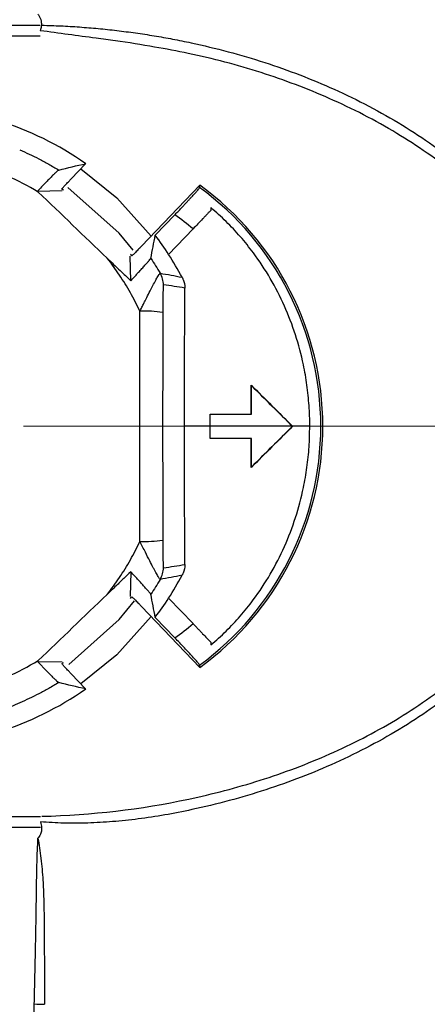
# Model space of a CAD drawing. Header units: millimetres. Extents: x 5 to 597, y 5 to 415.
# Tile 104 of 132: x 333.9 to 335.68, y 375.73 to 380.03. Entities that reach past the tile are written whole.
import ezdxf

# ---------------------------------------------------------------- set-up
doc = ezdxf.new("R2010")
doc.units = ezdxf.units.MM
doc.linetypes.add('CENTERX2', pattern=[20.32, 12.7, -2.54, 2.54, -2.54])
doc.styles.add('SLDTEXTSTYLE0', font='ARIAL.TTF', dxfattribs={"width": 0.948})
doc.dimstyles.new('SLDDIMSTYLE1', dxfattribs={"dimtxt": 2.5, "dimasz": 2.5, "dimexe": 0, "dimexo": 0.0625, "dimtad": 1, "dimlfac": 5, "dimrnd": 1e-09, "dimzin": 12, "dimdsep": 46, "dimtxsty": 'SLDTEXTSTYLE0', "dimsah": 1, "dimcen": 0.09, "dimadec": 0, "dimazin": 3, "dimtfac": 1, "dimtofl": 0, "dimtmove": 0, "dimatfit": 3, "dimfxl": 0, "dimfrac": 2, "dimtolj": 1, "dimtzin": 12, "dimarcsym": 0})

# ---------------------------------------------------------------- blocks, each defined once
blk = doc.blocks.new('_D_2')
at = {"color": 7, "linetype": 'Continuous', "lineweight": 0}
for p, q in [((441.381, 375.7503), (441.381, 354.5005)), ((307.381, 375.5403), (307.381, 354.5005)), ((307.381, 355.5005), (441.381, 355.5005))]:
    blk.add_line(p, q, dxfattribs=at)
at = {"color": 7, "linetype": 'Continuous', "lineweight": 18}
for points in [[(307.381, 355.5005), (309.881, 355.1905), (309.881, 355.8105)], [(441.381, 355.5005), (438.881, 355.8105), (438.881, 355.1905)]]:
    blk.add_solid(points, dxfattribs=at)
at = {"color": 7, "linetype": 'Continuous', "lineweight": 18, "insert": (369.7136, 358.7232), "char_height": 2.5, "attachment_point": 1, "style": 'SLDTEXTSTYLE0'}
blk.add_mtext('670', dxfattribs=at)

msp = doc.modelspace()

# ---------------------------------------------------------------- linework, layer by layer
at = {"color": 7, "linetype": 'Continuous', "lineweight": 25}
for p, q in [((331.3231, 380.0018), (333.9863, 380.0018)), ((333.9863, 379.9532), (331.2921, 379.9532)), ((334.1213, 379.331), (334.1843, 379.3969)), ((333.9734, 379.2769), (334.0811, 379.2792)), ((334.6827, 379.3027), (334.4284, 379.037)), ((334.731, 379.1933), (334.7305, 379.1929)), ((334.731, 379.2049), (334.731, 379.1933)), ((334.4881, 379.0842), (334.5736, 379.1736)), ((334.653, 379.1119), (334.5464, 379.0005)), ((334.3808, 378.8858), (334.3784, 378.9932)), ((334.9071, 378.4301), (334.9078, 378.4284)), ((334.7278, 378.3038), (334.9071, 378.3044)), ((334.7278, 378.3038), (334.7285, 378.3031)), ((334.7285, 378.3031), (334.9078, 378.3037)), ((334.9071, 378.3044), (334.9078, 378.3037)), ((335.0868, 378.2503), (334.7285, 378.2503)), ((335.0878, 378.2503), (335.0868, 378.2503)), ((334.7278, 378.1968), (334.7285, 378.1975)), ((334.9071, 378.1961), (334.7278, 378.1968)), ((334.9078, 378.1968), (334.7285, 378.1975)), ((334.9071, 378.1961), (334.9078, 378.1968)), ((334.9071, 378.0704), (334.9078, 378.0721)), ((334.3808, 377.6147), (334.3784, 377.5073)), ((334.4284, 377.4635), (334.6827, 377.1979)), ((334.5464, 377.5), (334.653, 377.3887)), ((334.5736, 377.327), (334.4881, 377.4163)), ((334.7305, 377.3077), (334.731, 377.3072)), ((334.731, 377.3072), (334.731, 377.2957)), ((333.9734, 377.2237), (334.0811, 377.2213)), ((334.1843, 377.1037), (334.1213, 377.1695)), ((331.2921, 376.5473), (333.9872, 376.5473)), ((333.9872, 376.4987), (331.3231, 376.4987))]:
    msp.add_line(p, q, dxfattribs=at)
at = {"color": 7, "linetype": 'CENTERX2', "lineweight": 18}
msp.add_line((346.613, 378.2503), (302.1543, 378.2503), dxfattribs=at)
at = {"color": 8, "linetype": 'Continuous', "lineweight": 25}
for p, q in [((334.7278, 378.2503), (334.6161, 378.2503)), ((335.1626, 378.2503), (335.0878, 378.2503))]:
    msp.add_line(p, q, dxfattribs=at)
at = {"color": 8, "linetype": 'Continuous', "lineweight": 25, "flags": 128}
for points in [[(334.1633, 379.3749), (334.3199, 379.2479), (334.4704, 379.0809)], [(334.4704, 377.4196), (334.3199, 377.2526), (334.1633, 377.1256)]]:
    msp.add_lwpolyline(points, dxfattribs=at)
at = {"color": 7, "linetype": 'Continuous', "lineweight": 25, "flags": 128}
for points in [[(334.088, 379.2811), (334.0838, 379.2839), (334.0805, 379.2862)], [(334.3914, 379.0197), (334.3302, 379.094), (334.106, 379.293)], [(334.6819, 379.2926), (334.6824, 379.2982), (334.6827, 379.3027)], [(334.3854, 378.9944), (334.3824, 378.9984), (334.38, 379.0016)], [(334.38, 377.4989), (334.383, 377.503), (334.3854, 377.5062)], [(334.1105, 377.2107), (334.3302, 377.4066), (334.397, 377.4883)], [(334.0805, 377.2144), (334.0847, 377.2172), (334.088, 377.2194)], [(334.6827, 377.1979), (334.6823, 377.2035), (334.6819, 377.208)]]:
    msp.add_lwpolyline(points, dxfattribs=at)
at = {"color": 7, "linetype": 'Continuous', "lineweight": 25}
for centre, radius, start, end in [((333.381, 378.2503), 1.4, 54.9833, 90), ((333.9195, 378.2503), 1.2914, 306.1855, 53.8145), ((333.9195, 378.2503), 1.3, 305.9498, 54.0502), ((333.9195, 378.2503), 1.1315, 49.5919, 54.684), ((333.381, 378.2503), 1.386, 32.7721, 36.9896), ((333.381, 378.2503), 1.386, 27.9868, 32.7721), ((334.4236, 378.8676), 0.1001, 359.9846, 30.568), ((334.4432, 378.172), 0.5809, 82.3201, 92.1977), ((334.4432, 378.3285), 0.5809, 267.8023, 277.6799), ((334.4236, 377.633), 0.1001, 329.432, 0.0154), ((333.381, 378.2503), 1.386, 327.2279, 332.0132), ((333.381, 378.2503), 1.386, 323.0104, 327.2279), ((333.9195, 378.2503), 1.1315, 305.316, 310.4081), ((333.381, 378.2503), 1.4, 270, 305.0167), ((334.4296, 387.1596), 11.4406, 267.64786, 267.87404)]:
    msp.add_arc(centre, radius, start, end, dxfattribs=at)
for points, knots in [([(333.976, 380.0491), (333.9786, 380.0454), (333.9836, 380.0381), (333.9885, 380.0259), (333.9914, 380.012), (333.991, 379.9954), (333.988, 379.9837), (333.9863, 379.9774)], [0, 0, 0, 0, 0.177743, 0.348909, 0.519076, 0.742323, 1, 1, 1, 1]), ([(333.9935, 380.0015), (334.0209, 380.0006), (334.0757, 379.9989), (334.1578, 379.9939), (334.2395, 379.9872), (334.321, 379.9785), (334.4023, 379.968), (334.4833, 379.9555), (334.5641, 379.9412), (334.7264, 379.9083), (334.9653, 379.8448), (335.2753, 379.7259), (335.5666, 379.574), (335.7778, 379.4242), (335.916, 379.303), (335.9968, 379.2235), (336.0709, 379.141), (336.1382, 379.0556), (336.1992, 378.9676), (336.2343, 378.906), (336.2518, 378.8754)], [0, 0, 0, 0, 0.031256, 0.062451, 0.093602, 0.124724, 0.155835, 0.186951, 0.218089, 0.249268, 0.375619, 0.499172, 0.626846, 0.748929, 0.793087, 0.836087, 0.878094, 0.919286, 0.959854, 1, 1, 1, 1]), ([(336.2199, 378.8578), (336.2106, 378.8741), (336.1921, 378.9068), (336.1618, 378.9547), (336.1296, 379.0018), (336.0954, 379.0481), (336.0592, 379.0935), (336.021, 379.1382), (335.9808, 379.182), (335.9386, 379.225), (335.8944, 379.2671), (335.8481, 379.3085), (335.736, 379.4028), (335.5412, 379.5385), (335.2544, 379.6855), (334.9485, 379.8007), (334.6912, 379.8682), (334.4777, 379.9083), (334.3433, 379.9296), (334.1767, 379.9516), (334.0675, 379.9664), (333.9863, 379.9774)], [0, 0, 0, 0, 0.02166, 0.04345, 0.065401, 0.087543, 0.109906, 0.132518, 0.155407, 0.1786, 0.202122, 0.225999, 0.250254, 0.371337, 0.499181, 0.621672, 0.748264, 0.805867, 0.87262, 0.905364, 1, 1, 1, 1]), ([(333.8963, 379.4573), (333.9102, 379.4512), (333.9384, 379.4387), (333.9806, 379.4178), (334.0237, 379.3948), (334.0521, 379.3777), (334.0665, 379.3691)], [0, 0, 0, 0, 0.236835, 0.482447, 0.736836, 1, 1, 1, 1]), ([(334.0665, 379.3691), (334.0661, 379.3689), (334.0653, 379.3684), (334.0622, 379.3658), (334.0572, 379.3613), (334.0491, 379.3537), (334.0376, 379.3424), (334.0237, 379.3285), (334.0081, 379.3126), (333.9911, 379.2952), (333.9793, 379.283), (333.9734, 379.2769)], [0, 0, 0, 0, 0.081946, 0.165025, 0.25049, 0.372618, 0.499872, 0.62104, 0.749302, 0.87342, 1, 1, 1, 1]), ([(334.0805, 379.2862), (334.0806, 379.2863), (334.0806, 379.2865), (334.0816, 379.2878), (334.0842, 379.2911), (334.0912, 379.299), (334.1027, 379.3114), (334.1131, 379.3224), (334.1185, 379.3281), (334.1213, 379.331)], [0, 0, 0, 0, 0.08217, 0.165534, 0.251553, 0.500256, 0.749358, 0.874102, 1, 1, 1, 1]), ([(334.5736, 379.1736), (334.5778, 379.1779), (334.586, 379.1865), (334.598, 379.1991), (334.6095, 379.2113), (334.6205, 379.2231), (334.6309, 379.2343), (334.6409, 379.2451), (334.6522, 379.2575), (334.664, 379.2705), (334.6739, 379.2819), (334.6807, 379.2901), (334.6815, 379.2918), (334.6819, 379.2926)], [0, 0, 0, 0, 0.073153, 0.144313, 0.214318, 0.284045, 0.354385, 0.426201, 0.50031, 0.621528, 0.749503, 0.874008, 1, 1, 1, 1]), ([(334.7305, 379.1929), (334.7279, 379.1902), (334.7227, 379.1847), (334.714, 379.1756), (334.7047, 379.1659), (334.6917, 379.1524), (334.6745, 379.1343), (334.6602, 379.1194), (334.653, 379.1119)], [0, 0, 0, 0, 0.124164, 0.248143, 0.373113, 0.500222, 0.749198, 1, 1, 1, 1]), ([(335.1626, 378.2503), (335.1625, 378.2654), (335.1622, 378.2955), (335.1598, 378.3406), (335.1559, 378.3855), (335.1505, 378.4302), (335.1436, 378.4747), (335.1294, 378.5485), (335.1025, 378.6502), (335.0541, 378.7765), (334.9927, 378.8965), (334.9264, 378.9969), (334.8604, 379.0789), (334.7986, 379.1452), (334.7535, 379.185), (334.731, 379.2049)], [0, 0, 0, 0, 0.041885, 0.08363, 0.125287, 0.166907, 0.208541, 0.25024, 0.375457, 0.499898, 0.624842, 0.748904, 0.833138, 0.916667, 1, 1, 1, 1]), ([(334.4284, 379.037), (334.4256, 379.0341), (334.4202, 379.0285), (334.4123, 379.0203), (334.4049, 379.0129), (334.3963, 379.0042), (334.3874, 378.9956), (334.3861, 378.9948), (334.3854, 378.9944)], [0, 0, 0, 0, 0.1268303, 0.2493, 0.372293, 0.5006336, 0.7491148, 1, 1, 1, 1]), ([(334.421, 378.7525), (334.4144, 378.7662), (334.4012, 378.7936), (334.3796, 378.8337), (334.3565, 378.8728), (334.3319, 378.911), (334.3059, 378.9483), (334.2874, 378.9723), (334.2781, 378.9843)], [0, 0, 0, 0, 0.167297, 0.33401, 0.500387, 0.666678, 0.833132, 1, 1, 1, 1]), ([(334.2781, 378.9843), (334.297, 378.9662), (334.3311, 378.9334), (334.3654, 378.9006), (334.3808, 378.8858)], [0, 0, 0, 0, 0.551554, 1, 1, 1, 1]), ([(334.3808, 378.8858), (334.3848, 378.8901), (334.3928, 378.8986), (334.4043, 378.9109), (334.4171, 378.9246), (334.4305, 378.9391), (334.4436, 378.9535), (334.4543, 378.9656), (334.4622, 378.9748), (334.4675, 378.9813), (334.4683, 378.9828), (334.4687, 378.9835)], [0, 0, 0, 0, 0.083505, 0.166561, 0.250116, 0.374809, 0.499602, 0.62437, 0.74981, 0.875294, 1, 1, 1, 1]), ([(334.421, 378.7525), (334.424, 378.7587), (334.4298, 378.7703), (334.4378, 378.7864), (334.4447, 378.8001), (334.4539, 378.8185), (334.4652, 378.8406), (334.4785, 378.8664), (334.4901, 378.8881), (334.4987, 378.9035), (334.5045, 378.9128), (334.5081, 378.9178), (334.5091, 378.9182), (334.5096, 378.9184)], [0, 0, 0, 0, 0.075975, 0.143516, 0.201833, 0.250313, 0.381018, 0.49825, 0.628146, 0.748704, 0.834334, 0.918163, 1, 1, 1, 1]), ([(334.6049, 378.9007), (334.6062, 378.8983), (334.6071, 378.8965), (334.6085, 378.8938), (334.6091, 378.8928), (334.6096, 378.8919)], [0, 0, 0, 0, 0.5, 0.5, 1, 1, 1, 1]), ([(334.5236, 378.8675), (334.5231, 378.8676), (334.5226, 378.8599), (334.5219, 378.8414), (334.5217, 378.8302), (334.5211, 378.7962), (334.5209, 378.7721), (334.5209, 378.7477)], [0, 0, 0, 0, 0.25, 0.25, 0.5, 0.5, 1, 1, 1, 1]), ([(334.421, 377.748), (334.4209, 377.7958), (334.4207, 377.8914), (334.4205, 378.035), (334.4204, 378.1785), (334.4204, 378.322), (334.4205, 378.4656), (334.4207, 378.6091), (334.4209, 378.7047), (334.421, 378.7525)], [0, 0, 0, 0, 0.142857, 0.285714, 0.428571, 0.571429, 0.714286, 0.857143, 1, 1, 1, 1]), ([(334.731, 377.2957), (334.7423, 377.3055), (334.765, 377.325), (334.7976, 377.356), (334.8291, 377.3882), (334.8594, 377.4217), (334.8885, 377.4565), (334.9345, 377.5159), (334.9927, 377.604), (335.0543, 377.7244), (335.1027, 377.851), (335.1334, 377.9673), (335.1513, 378.0709), (335.1609, 378.1603), (335.162, 378.2202), (335.1626, 378.2503)], [0, 0, 0, 0, 0.041581, 0.083148, 0.124767, 0.1665, 0.208411, 0.250561, 0.375124, 0.500614, 0.625262, 0.750727, 0.83373, 0.916686, 1, 1, 1, 1]), ([(334.2781, 377.5163), (334.2874, 377.5283), (334.3059, 377.5523), (334.3319, 377.5896), (334.3565, 377.6277), (334.3796, 377.6669), (334.4012, 377.7069), (334.4144, 377.7343), (334.421, 377.748)], [0, 0, 0, 0, 0.166868, 0.333322, 0.499613, 0.66599, 0.832703, 1, 1, 1, 1]), ([(334.5096, 377.5821), (334.5093, 377.5822), (334.5087, 377.5824), (334.5067, 377.5848), (334.504, 377.5889), (334.5004, 377.5948), (334.4959, 377.6025), (334.4906, 377.6119), (334.4846, 377.6228), (334.4758, 377.6391), (334.4632, 377.6646), (334.4439, 377.7024), (334.429, 377.732), (334.421, 377.748)], [0, 0, 0, 0, 0.056503, 0.114834, 0.17503, 0.237073, 0.30089, 0.366372, 0.433378, 0.501756, 0.633215, 0.801556, 1, 1, 1, 1]), ([(334.5209, 377.7528), (334.5209, 377.7285), (334.5211, 377.7042), (334.5217, 377.6702), (334.5219, 377.6591), (334.5226, 377.6406), (334.5231, 377.6329), (334.5236, 377.633)], [0, 0, 0, 0, 0.5, 0.5, 0.75, 0.75, 1, 1, 1, 1]), ([(333.9935, 376.5476), (334.2106, 376.5533), (334.4241, 376.5782), (334.7389, 376.6451), (334.843, 376.6723), (335.0491, 376.7378), (335.1512, 376.7761), (335.3483, 376.8634), (335.444, 376.9124), (335.6285, 377.023), (335.7177, 377.0848), (335.8862, 377.2225), (335.9639, 377.297), (336.1042, 377.4592), (336.1668, 377.5468), (336.2199, 377.6428)], [0, 0, 0, 0, 0.25, 0.25, 0.375, 0.375, 0.5, 0.5, 0.625, 0.625, 0.75, 0.75, 0.875, 0.875, 1, 1, 1, 1]), ([(336.2518, 377.6251), (336.2425, 377.6085), (336.2239, 377.5751), (336.1935, 377.5263), (336.1613, 377.4783), (336.127, 377.4312), (336.0908, 377.3849), (336.0526, 377.3395), (336.0125, 377.2949), (335.9703, 377.2511), (335.9262, 377.2081), (335.8801, 377.166), (335.7672, 377.069), (335.5711, 376.9292), (335.2803, 376.7768), (334.97, 376.6573), (334.7179, 376.5898), (334.5308, 376.553), (334.4152, 376.5354), (334.3031, 376.5235), (334.1946, 376.5174), (334.0896, 376.5165), (334.021, 376.5208), (333.9872, 376.5229)], [0, 0, 0, 0, 0.021668, 0.043434, 0.065331, 0.087392, 0.109648, 0.132129, 0.154865, 0.177884, 0.201213, 0.224877, 0.248903, 0.370424, 0.497608, 0.621229, 0.747764, 0.793743, 0.838025, 0.880694, 0.921844, 0.961575, 1, 1, 1, 1]), ([(334.3808, 377.6147), (334.3709, 377.6053), (334.3496, 377.5849), (334.3154, 377.5521), (334.2911, 377.5287), (334.2781, 377.5163)], [0, 0, 0, 0, 0.287526, 0.620829, 1, 1, 1, 1]), ([(334.4687, 377.517), (334.4685, 377.5175), (334.4681, 377.5183), (334.4657, 377.5215), (334.4614, 377.5268), (334.4543, 377.535), (334.4437, 377.547), (334.4306, 377.5613), (334.4155, 377.5777), (334.3988, 377.5955), (334.3868, 377.6083), (334.3808, 377.6147)], [0, 0, 0, 0, 0.082822, 0.165809, 0.250047, 0.374892, 0.499946, 0.624044, 0.749202, 0.874335, 1, 1, 1, 1]), ([(334.6096, 377.6087), (334.6091, 377.6077), (334.6085, 377.6067), (334.6071, 377.6041), (334.6062, 377.6023), (334.6049, 377.5998)], [0, 0, 0, 0, 0.5, 0.5, 1, 1, 1, 1]), ([(334.3854, 377.5062), (334.3855, 377.5062), (334.3857, 377.5061), (334.387, 377.5051), (334.3901, 377.5023), (334.3977, 377.4949), (334.4096, 377.4829), (334.4202, 377.4721), (334.4256, 377.4664), (334.4284, 377.4635)], [0, 0, 0, 0, 0.08217, 0.165534, 0.251553, 0.500256, 0.749358, 0.874102, 1, 1, 1, 1]), ([(334.653, 377.3887), (334.6565, 377.385), (334.6636, 377.3775), (334.6742, 377.3665), (334.6847, 377.3556), (334.6982, 377.3415), (334.7143, 377.3246), (334.7251, 377.3133), (334.7305, 377.3077)], [0, 0, 0, 0, 0.124211, 0.248211, 0.373174, 0.500244, 0.749266, 1, 1, 1, 1]), ([(334.6819, 377.208), (334.6819, 377.2082), (334.6817, 377.2088), (334.6803, 377.2106), (334.677, 377.215), (334.6684, 377.225), (334.6526, 377.2427), (334.6343, 377.2626), (334.6156, 377.2827), (334.595, 377.3045), (334.5808, 377.3195), (334.5736, 377.327)], [0, 0, 0, 0, 0.054974, 0.110285, 0.166341, 0.331159, 0.499689, 0.620817, 0.74908, 0.873661, 1, 1, 1, 1]), ([(333.9734, 377.2237), (333.9773, 377.2196), (333.9851, 377.2115), (333.9966, 377.1996), (334.0096, 377.1864), (334.0235, 377.1723), (334.0374, 377.1584), (334.0491, 377.1469), (334.058, 377.1385), (334.0643, 377.1328), (334.0658, 377.1319), (334.0665, 377.1315)], [0, 0, 0, 0, 0.083603, 0.166728, 0.250527, 0.375428, 0.499972, 0.624337, 0.749748, 0.875188, 1, 1, 1, 1]), ([(334.1213, 377.1695), (334.1185, 377.1724), (334.1131, 377.1781), (334.1053, 377.1864), (334.0982, 377.194), (334.0899, 377.203), (334.0817, 377.2123), (334.0809, 377.2137), (334.0805, 377.2144)], [0, 0, 0, 0, 0.12683, 0.2493, 0.372293, 0.500634, 0.749115, 1, 1, 1, 1]), ([(334.0665, 377.1315), (334.0521, 377.1228), (334.0237, 377.1058), (333.9806, 377.0828), (333.9384, 377.0618), (333.9102, 377.0494), (333.8963, 377.0433)], [0, 0, 0, 0, 0.2631639, 0.5175525, 0.7631649, 1, 1, 1, 1]), ([(333.8963, 377.0433), (333.8834, 377.0372), (333.8573, 377.025), (333.8185, 377.0087), (333.7796, 376.9935), (333.7407, 376.9797), (333.7017, 376.9671), (333.6629, 376.9557), (333.6241, 376.9456), (333.5855, 376.9366), (333.547, 376.9288), (333.5088, 376.922), (333.4708, 376.9164), (333.433, 376.9118), (333.3956, 376.9082), (333.3585, 376.9056), (333.3045, 376.9031), (333.2347, 376.9029), (333.1512, 376.9072), (333.0693, 376.916), (332.9891, 376.9287), (332.939, 376.9399), (332.9134, 376.9456)], [0, 0, 0, 0, 0.029297, 0.05911, 0.089453, 0.120339, 0.151778, 0.183781, 0.21636, 0.249524, 0.283283, 0.317645, 0.352618, 0.388211, 0.424432, 0.461286, 0.498782, 0.589791, 0.685356, 0.785543, 0.890408, 1, 1, 1, 1]), ([(333.9872, 376.5229), (333.9884, 376.5188), (333.9907, 376.5108), (333.9921, 376.4988), (333.9918, 376.4848), (333.9875, 376.4681), (333.9799, 376.4572), (333.976, 376.4515)], [0, 0, 0, 0, 0.170763, 0.329322, 0.478653, 0.730204, 1, 1, 1, 1]), ([(333.9601, 375.7286), (333.9608, 375.7625), (333.9622, 375.8302), (333.9656, 375.9666), (333.968, 376.1031), (333.9696, 376.2243), (333.9708, 376.304), (333.9725, 376.3746), (333.9749, 376.427), (333.976, 376.4515)], [0, 0, 0, 0, 0.142737, 0.285479, 0.571432, 0.710181, 0.785595, 0.899739, 1, 1, 1, 1]), ([(333.976, 376.4515), (333.9785, 376.4373), (333.9836, 376.4083), (333.9894, 376.3635), (333.9943, 376.3166), (333.9986, 376.2577), (334.0017, 376.1806), (334.0035, 376.0594), (334.0038, 375.9317), (334.0044, 375.8121), (334.005, 375.7526), (334.0052, 375.7269)], [0, 0, 0, 0, 0.058595, 0.119947, 0.184093, 0.251064, 0.361839, 0.500671, 0.750247, 0.891738, 1, 1, 1, 1]), ([(333.9442, 374.9501), (333.9451, 375.0132), (333.9458, 375.0769), (333.948, 375.2049), (333.9494, 375.2694), (333.9541, 375.464), (333.9573, 375.5955), (333.9601, 375.7286)], [0, 0, 0, 0, 0.25, 0.25, 0.5, 0.5, 1, 1, 1, 1])]:
    msp.add_open_spline(points, degree=3, knots=knots, dxfattribs=at)
for points in [[(334.0665, 379.3691), (334.1064, 379.379), (334.1456, 379.3882), (334.1843, 379.3969)], [(333.9772, 379.2732), (333.9335, 379.2995), (333.8882, 379.3228), (333.8414, 379.3432)], [(333.9734, 379.2769), (333.9747, 379.2756), (333.9759, 379.2744), (333.9772, 379.2732)], [(333.9772, 379.2732), (334.0773, 379.177), (334.1776, 379.0807), (334.2781, 378.9843)], [(334.731, 379.2049), (334.7308, 379.201), (334.7307, 379.197), (334.7305, 379.1929)], [(334.4687, 378.9835), (334.4756, 379.0175), (334.482, 379.0511), (334.4881, 379.0842)], [(334.4687, 378.9835), (334.483, 378.9622), (334.4967, 378.9405), (334.5097, 378.9185)], [(334.5097, 378.9185), (334.5415, 378.9134), (334.5732, 378.9075), (334.6049, 378.9007)], [(334.6096, 378.8919), (334.6145, 378.8798), (334.6171, 378.8668), (334.617, 378.8537)], [(334.617, 378.8537), (334.5863, 378.8592), (334.5551, 378.8638), (334.5236, 378.8675)], [(334.6161, 378.2503), (334.6161, 378.4516), (334.6164, 378.653), (334.617, 378.8537)], [(334.5209, 378.7477), (334.5202, 378.4165), (334.5202, 378.0841), (334.5209, 377.7528)], [(334.9071, 378.3044), (334.9071, 378.3463), (334.9071, 378.3882), (334.9071, 378.4301)], [(334.9071, 378.4301), (334.9673, 378.3701), (335.0276, 378.3102), (335.0878, 378.2503)], [(334.9078, 378.3037), (334.9078, 378.3453), (334.9078, 378.3869), (334.9078, 378.4284)], [(334.9078, 378.4284), (334.9674, 378.369), (335.0271, 378.3096), (335.0868, 378.2503)], [(334.7278, 378.2503), (334.7278, 378.2681), (334.7278, 378.2859), (334.7278, 378.3038)], [(334.7285, 378.2503), (334.7285, 378.2679), (334.7285, 378.2855), (334.7285, 378.3031)], [(334.617, 377.6468), (334.6164, 377.8476), (334.6161, 378.049), (334.6161, 378.2503)], [(334.7278, 378.1968), (334.7278, 378.2146), (334.7278, 378.2324), (334.7278, 378.2503)], [(334.7285, 378.1975), (334.7285, 378.2151), (334.7285, 378.2327), (334.7285, 378.2503)], [(335.0878, 378.2503), (335.0276, 378.1904), (334.9673, 378.1304), (334.9071, 378.0704)], [(335.0868, 378.2503), (335.0271, 378.1909), (334.9674, 378.1315), (334.9078, 378.0721)], [(334.9071, 378.0704), (334.9071, 378.1123), (334.9071, 378.1542), (334.9071, 378.1961)], [(334.9078, 378.0721), (334.9078, 378.1137), (334.9078, 378.1552), (334.9078, 378.1968)], [(334.5236, 377.633), (334.5551, 377.6367), (334.5863, 377.6414), (334.617, 377.6468)], [(334.617, 377.6468), (334.6171, 377.6338), (334.6145, 377.6208), (334.6096, 377.6087)], [(334.6049, 377.5998), (334.5732, 377.593), (334.5415, 377.5871), (334.5097, 377.5821)], [(334.5097, 377.5821), (334.4967, 377.56), (334.483, 377.5383), (334.4687, 377.517)], [(334.2781, 377.5163), (334.1776, 377.4199), (334.0773, 377.3235), (333.9772, 377.2274)], [(334.4881, 377.4163), (334.482, 377.4495), (334.4756, 377.483), (334.4687, 377.517)], [(334.7305, 377.3077), (334.7307, 377.3035), (334.7308, 377.2995), (334.731, 377.2957)], [(333.8414, 377.1574), (333.8882, 377.1777), (333.9335, 377.2011), (333.9772, 377.2274)], [(333.9772, 377.2274), (333.9759, 377.2261), (333.9747, 377.2249), (333.9734, 377.2237)], [(334.1843, 377.1037), (334.1456, 377.1123), (334.1064, 377.1216), (334.0665, 377.1315)]]:
    msp.add_open_spline(points, degree=3, dxfattribs=at)

# ---------------------------------------------------------------- dimensions: what is measured, and where the dimension line sits
at = {"color": 7, "linetype": 'Continuous', "lineweight": 18}
dim = msp.add_linear_dim(base=(441.381, 355.5005), p1=(307.381, 376.5403), p2=(441.381, 376.7503), dimstyle='SLDDIMSTYLE1', dxfattribs=at)
dim.commit()
dim.dimension.update_dxf_attribs({"geometry": '_D_2', "text_midpoint": (372.5782, 355.5005), "dimtype": 160})

doc.saveas('drawing.dxf')
